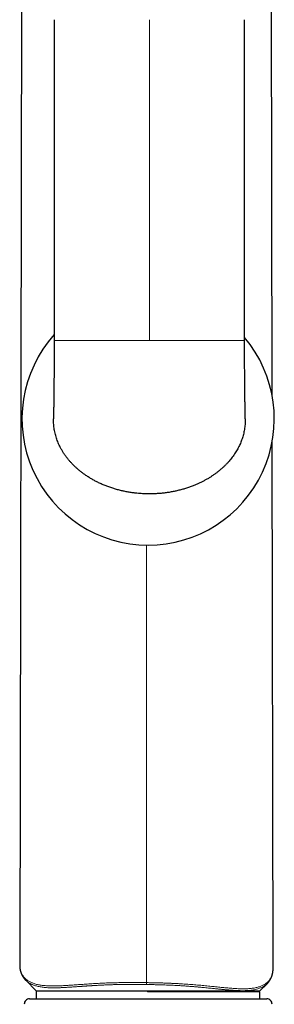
# Model space of a CAD drawing. Header units: millimetres. Extents: x 8 to 825, y 12 to 755.
# Tile 55 of 62: x 454 to 478, y 575 to 668. Entities that reach past the tile are written whole.
import ezdxf

# ---------------------------------------------------------------- set-up
doc = ezdxf.new("R2010")
doc.units = ezdxf.units.MM

msp = doc.modelspace()

# ---------------------------------------------------------------- linework, layer by layer
at = {"color": 7, "linetype": 'Continuous', "lineweight": 30}
for p, q in [((454.328, 711.718), (454.096, 578.846)), ((477.796, 632.272), (477.657, 711.718)), ((457.338, 667.546), (457.338, 637.446)), ((475.204, 637.446), (475.204, 667.546)), ((477.89, 578.543), (477.803, 627.949)), ((454.098, 578.846), (454.098, 578.838)), ((477.888, 578.534), (477.888, 578.543)), ((454.667, 577.409), (454.662, 577.413)), ((454.665, 577.408), (455.655, 576.418)), ((476.655, 576.418), (477.321, 577.084)), ((477.324, 577.09), (477.32, 577.085)), ((455.027, 575.671), (476.808, 575.671)), ((455.655, 576.418), (455.655, 575.671)), ((455.655, 576.418), (466.089, 576.418)), ((466.089, 576.418), (476.655, 576.418)), ((476.655, 576.318), (466.089, 576.318)), ((476.523, 576.318), (476.523, 576.418)), ((476.655, 575.671), (476.655, 576.318)), ((476.808, 575.671), (477.283, 575.671))]:
    msp.add_line(p, q, dxfattribs=at)
at = {"color": 252, "linetype": 'Continuous', "lineweight": 0}
for p, q in [((466.271, 667.546), (466.271, 637.446)), ((465.993, 577.184), (465.993, 618.243)), ((466.089, 576.318), (466.089, 576.418))]:
    msp.add_line(p, q, dxfattribs=at)
at = {"color": 7, "linetype": 'Continuous', "lineweight": 30}
for centre, radius, start, end in [((466.155, 630.087), 11.844, 138.10861, 270), ((466.155, 630.087), 11.844, 270, 40.18455), ((455.027, 575.171), 0.5, 90, 182.48126), ((477.283, 575.171), 0.5, 357.51874, 90)]:
    msp.add_arc(centre, radius, start, end, dxfattribs=at)
for points, knots in [([(457.338, 637.446), (457.338, 637.345), (457.338, 637.145), (457.337, 636.849), (457.336, 636.559), (457.335, 636.278), (457.333, 636.009), (457.332, 635.751), (457.33, 635.517), (457.329, 635.305), (457.328, 635.115), (457.326, 634.936), (457.325, 634.791), (457.324, 634.676), (457.323, 634.591), (457.323, 634.515), (457.322, 634.447), (457.322, 634.39), (457.321, 634.342), (457.321, 634.304), (457.321, 634.274), (457.32, 634.244), (457.32, 634.21), (457.32, 634.164), (457.319, 634.103), (457.318, 634.024), (457.318, 633.935), (457.317, 633.837), (457.316, 633.734), (457.314, 633.587), (457.312, 633.396), (457.31, 633.163), (457.307, 632.926), (457.305, 632.688), (457.302, 632.458), (457.3, 632.241), (457.297, 632.039), (457.295, 631.847), (457.293, 631.665), (457.291, 631.521), (457.289, 631.411), (457.288, 631.333), (457.287, 631.263), (457.287, 631.201), (457.286, 631.152), (457.285, 631.113), (457.285, 631.083), (457.285, 631.059), (457.285, 631.041), (457.284, 631.026), (457.284, 631.012), (457.284, 630.994), (457.284, 630.971), (457.283, 630.939), (457.283, 630.898), (457.282, 630.847), (457.281, 630.788), (457.28, 630.724), (457.279, 630.657), (457.278, 630.587), (457.278, 630.522), (457.277, 630.463), (457.276, 630.41), (457.275, 630.358), (457.275, 630.307), (457.274, 630.26), (457.273, 630.218), (457.273, 630.182), (457.272, 630.152), (457.272, 630.125), (457.272, 630.104), (457.271, 630.089), (457.271, 630.084), (457.271, 630.081)], [0, 0, 0, 0, 0.031566, 0.062653, 0.093004, 0.122407, 0.150685, 0.177696, 0.203324, 0.224543, 0.244587, 0.263419, 0.281012, 0.290728, 0.299903, 0.308102, 0.315278, 0.32143, 0.32656, 0.330461, 0.333467, 0.336473, 0.340036, 0.344156, 0.351315, 0.359702, 0.369313, 0.380113, 0.39139, 0.402826, 0.427843, 0.453529, 0.479844, 0.506753, 0.534189, 0.55887, 0.582984, 0.606551, 0.629597, 0.652153, 0.66326, 0.674227, 0.684301, 0.693159, 0.700805, 0.706254, 0.710866, 0.714641, 0.717579, 0.719682, 0.721743, 0.724659, 0.728434, 0.733068, 0.740294, 0.748953, 0.759056, 0.770624, 0.783458, 0.797382, 0.812438, 0.824965, 0.838239, 0.852297, 0.867183, 0.882949, 0.899653, 0.914769, 0.930673, 0.947419, 0.965067, 0.983684, 1, 1, 1, 1]), ([(475.27, 630.086), (475.27, 630.086), (475.27, 630.086), (475.27, 630.089), (475.27, 630.095), (475.27, 630.104), (475.27, 630.115), (475.269, 630.128), (475.269, 630.142), (475.269, 630.159), (475.269, 630.175), (475.268, 630.191), (475.268, 630.208), (475.268, 630.223), (475.268, 630.238), (475.267, 630.254), (475.267, 630.272), (475.267, 630.292), (475.266, 630.309), (475.266, 630.326), (475.266, 630.346), (475.265, 630.371), (475.265, 630.4), (475.264, 630.435), (475.264, 630.476), (475.263, 630.521), (475.262, 630.567), (475.262, 630.613), (475.261, 630.657), (475.261, 630.698), (475.26, 630.735), (475.26, 630.768), (475.259, 630.799), (475.259, 630.828), (475.258, 630.859), (475.258, 630.896), (475.257, 630.937), (475.257, 630.983), (475.256, 631.031), (475.255, 631.08), (475.255, 631.128), (475.254, 631.18), (475.253, 631.236), (475.252, 631.292), (475.252, 631.345), (475.251, 631.396), (475.25, 631.45), (475.25, 631.503), (475.249, 631.553), (475.248, 631.598), (475.248, 631.642), (475.247, 631.681), (475.247, 631.712), (475.247, 631.738), (475.246, 631.764), (475.246, 631.796), (475.245, 631.838), (475.245, 631.889), (475.244, 631.946), (475.243, 632.02), (475.242, 632.105), (475.241, 632.199), (475.24, 632.285), (475.239, 632.364), (475.238, 632.434), (475.237, 632.513), (475.236, 632.602), (475.235, 632.704), (475.234, 632.806), (475.233, 632.909), (475.232, 632.995), (475.231, 633.062), (475.231, 633.108), (475.23, 633.155), (475.23, 633.207), (475.229, 633.264), (475.229, 633.329), (475.228, 633.405), (475.227, 633.494), (475.226, 633.595), (475.225, 633.701), (475.224, 633.806), (475.223, 633.906), (475.222, 634.008), (475.221, 634.109), (475.22, 634.21), (475.22, 634.305), (475.218, 634.46), (475.216, 634.681), (475.215, 634.898), (475.214, 635.048), (475.213, 635.131), (475.212, 635.223), (475.212, 635.326), (475.211, 635.439), (475.21, 635.572), (475.209, 635.726), (475.208, 635.901), (475.207, 636.091), (475.206, 636.293), (475.206, 636.506), (475.205, 636.729), (475.204, 636.961), (475.204, 637.201), (475.204, 637.363), (475.204, 637.446)], [0, 0, 0, 0, 0.005912, 0.019761, 0.0326, 0.044482, 0.055453, 0.065553, 0.076386, 0.086109, 0.094765, 0.102389, 0.110204, 0.116625, 0.121955, 0.127053, 0.134725, 0.141993, 0.146943, 0.152049, 0.158173, 0.165337, 0.173473, 0.182529, 0.192492, 0.20308, 0.213235, 0.222863, 0.231631, 0.239365, 0.246072, 0.252187, 0.257281, 0.2622, 0.267118, 0.273177, 0.280585, 0.287353, 0.294948, 0.302587, 0.309739, 0.316404, 0.325421, 0.333361, 0.340231, 0.346973, 0.354188, 0.361879, 0.367655, 0.373677, 0.379551, 0.384441, 0.388316, 0.391227, 0.39408, 0.39807, 0.403201, 0.409481, 0.416734, 0.42387, 0.43586, 0.446872, 0.456893, 0.465911, 0.473913, 0.480992, 0.492674, 0.504098, 0.515258, 0.526422, 0.538097, 0.543522, 0.548332, 0.553329, 0.558812, 0.56503, 0.571986, 0.579684, 0.589609, 0.600556, 0.612126, 0.623265, 0.633912, 0.644061, 0.655378, 0.665989, 0.675892, 0.685117, 0.714755, 0.744872, 0.75283, 0.761307, 0.770867, 0.781501, 0.793199, 0.805948, 0.82261, 0.840721, 0.860233, 0.881082, 0.903188, 0.926029, 0.949873, 0.974585, 1, 1, 1, 1]), ([(466.155, 623.047), (466.067, 623.048), (465.892, 623.051), (465.629, 623.063), (465.366, 623.08), (465.068, 623.107), (464.736, 623.146), (464.37, 623.201), (464.005, 623.268), (463.644, 623.346), (463.281, 623.438), (462.919, 623.543), (462.557, 623.662), (462.199, 623.794), (461.847, 623.939), (461.512, 624.091), (461.196, 624.25), (460.897, 624.414), (460.604, 624.589), (460.336, 624.763), (460.09, 624.935), (459.867, 625.103), (459.65, 625.278), (459.439, 625.461), (459.236, 625.65), (459.041, 625.845), (458.854, 626.046), (458.676, 626.255), (458.504, 626.472), (458.339, 626.698), (458.184, 626.933), (458.038, 627.174), (457.911, 627.408), (457.802, 627.632), (457.708, 627.845), (457.622, 628.062), (457.544, 628.285), (457.475, 628.513), (457.415, 628.745), (457.365, 628.98), (457.326, 629.216), (457.297, 629.45), (457.279, 629.683), (457.27, 629.894), (457.272, 630.027), (457.272, 630.081)], [0, 0, 0, 0, 0.020916, 0.041833, 0.062793, 0.083753, 0.11316, 0.142592, 0.172031, 0.201462, 0.230868, 0.261173, 0.291509, 0.321854, 0.352186, 0.382486, 0.409642, 0.436817, 0.46399, 0.491144, 0.513415, 0.535706, 0.558002, 0.580289, 0.602557, 0.624473, 0.646405, 0.668335, 0.690249, 0.712747, 0.735266, 0.757783, 0.780278, 0.798866, 0.817469, 0.836071, 0.854657, 0.873768, 0.892896, 0.912024, 0.931133, 0.949738, 0.96836, 0.986981, 1, 1, 1, 1]), ([(475.269, 630.086), (475.27, 630.027), (475.272, 629.891), (475.263, 629.678), (475.245, 629.446), (475.216, 629.213), (475.177, 628.979), (475.128, 628.747), (475.07, 628.522), (475.005, 628.305), (474.934, 628.096), (474.854, 627.889), (474.766, 627.685), (474.67, 627.482), (474.566, 627.282), (474.455, 627.085), (474.333, 626.888), (474.2, 626.689), (474.056, 626.49), (473.905, 626.296), (473.746, 626.107), (473.579, 625.922), (473.405, 625.741), (473.225, 625.567), (473.03, 625.39), (472.819, 625.212), (472.591, 625.033), (472.357, 624.862), (472.118, 624.699), (471.87, 624.542), (471.616, 624.392), (471.354, 624.25), (471.087, 624.115), (470.816, 623.989), (470.52, 623.861), (470.197, 623.735), (469.848, 623.612), (469.495, 623.501), (469.135, 623.402), (468.77, 623.315), (468.4, 623.239), (468.027, 623.176), (467.654, 623.125), (467.28, 623.087), (466.906, 623.061), (466.531, 623.046), (466.28, 623.046), (466.155, 623.047)], [0, 0, 0, 0, 0.01386, 0.031806, 0.049735, 0.068232, 0.086748, 0.105264, 0.123762, 0.141038, 0.158327, 0.175616, 0.192893, 0.210577, 0.228273, 0.245969, 0.263654, 0.282914, 0.302188, 0.321462, 0.340724, 0.360376, 0.380039, 0.399703, 0.419356, 0.44204, 0.464744, 0.487456, 0.510164, 0.53285, 0.556187, 0.57954, 0.602901, 0.626257, 0.649595, 0.678482, 0.707388, 0.736296, 0.765185, 0.794644, 0.824119, 0.853596, 0.883055, 0.912229, 0.941404, 0.970702, 1, 1, 1, 1]), ([(454.096, 578.845), (454.097, 578.832), (454.097, 578.807), (454.097, 578.772), (454.099, 578.74), (454.1, 578.712), (454.101, 578.687), (454.103, 578.666), (454.104, 578.648), (454.106, 578.628), (454.108, 578.605), (454.111, 578.578), (454.114, 578.552), (454.117, 578.527), (454.121, 578.504), (454.124, 578.482), (454.128, 578.459), (454.132, 578.435), (454.137, 578.408), (454.143, 578.381), (454.149, 578.35), (454.157, 578.317), (454.165, 578.283), (454.174, 578.252), (454.182, 578.223), (454.19, 578.196), (454.199, 578.169), (454.207, 578.144), (454.217, 578.115), (454.228, 578.084), (454.241, 578.052), (454.254, 578.02), (454.267, 577.989), (454.28, 577.96), (454.292, 577.934), (454.303, 577.911), (454.313, 577.891), (454.323, 577.872), (454.333, 577.853), (454.346, 577.829), (454.363, 577.8), (454.383, 577.766), (454.404, 577.733), (454.424, 577.701), (454.445, 577.67), (454.466, 577.641), (454.487, 577.612), (454.51, 577.583), (454.532, 577.555), (454.553, 577.53), (454.575, 577.504), (454.6, 577.476), (454.63, 577.443), (454.653, 577.42), (454.665, 577.408)], [0, 0, 0, 0, 0.02267, 0.04342, 0.062255, 0.079181, 0.0942, 0.107315, 0.118567, 0.12922, 0.146039, 0.162955, 0.17989, 0.195602, 0.209932, 0.222894, 0.237078, 0.253007, 0.270672, 0.288779, 0.306342, 0.33002, 0.352259, 0.372437, 0.391216, 0.410885, 0.427099, 0.444192, 0.463289, 0.484556, 0.50799, 0.530136, 0.551908, 0.572833, 0.59156, 0.608006, 0.622055, 0.635684, 0.649431, 0.663298, 0.688348, 0.71373, 0.739005, 0.764543, 0.786318, 0.809346, 0.832613, 0.855423, 0.878547, 0.898537, 0.920279, 0.944341, 0.970911, 1, 1, 1, 1]), ([(477.321, 577.085), (477.333, 577.096), (477.355, 577.119), (477.384, 577.15), (477.408, 577.178), (477.429, 577.202), (477.448, 577.224), (477.465, 577.246), (477.482, 577.267), (477.497, 577.287), (477.516, 577.313), (477.538, 577.344), (477.562, 577.379), (477.584, 577.413), (477.603, 577.444), (477.621, 577.474), (477.636, 577.501), (477.651, 577.528), (477.664, 577.554), (477.676, 577.578), (477.688, 577.601), (477.699, 577.625), (477.711, 577.652), (477.723, 577.68), (477.735, 577.709), (477.748, 577.742), (477.762, 577.778), (477.776, 577.818), (477.788, 577.855), (477.799, 577.89), (477.809, 577.924), (477.818, 577.959), (477.827, 577.996), (477.837, 578.036), (477.845, 578.078), (477.853, 578.12), (477.861, 578.161), (477.866, 578.201), (477.871, 578.238), (477.876, 578.275), (477.879, 578.306), (477.881, 578.332), (477.883, 578.353), (477.885, 578.379), (477.886, 578.411), (477.888, 578.448), (477.889, 578.493), (477.89, 578.525), (477.89, 578.542)], [0, 0, 0, 0, 0.027754, 0.053212, 0.076384, 0.097406, 0.11648, 0.13332, 0.149296, 0.165333, 0.18143, 0.20978, 0.23645, 0.261631, 0.286873, 0.307074, 0.327045, 0.346469, 0.365195, 0.383677, 0.398032, 0.41481, 0.434011, 0.454454, 0.47416, 0.49309, 0.522016, 0.548764, 0.57346, 0.596752, 0.618724, 0.639962, 0.665256, 0.690399, 0.716298, 0.745208, 0.770293, 0.79468, 0.81779, 0.839943, 0.862656, 0.875474, 0.888736, 0.904403, 0.922948, 0.945466, 0.971149, 1, 1, 1, 1])]:
    msp.add_open_spline(points, degree=3, knots=knots, dxfattribs=at)
at = {"color": 252, "linetype": 'Continuous', "lineweight": 0}
for points, knots in [([(466.271, 637.446), (466.122, 637.446), (465.829, 637.446), (465.396, 637.446), (464.974, 637.446), (464.565, 637.446), (464.167, 637.446), (463.788, 637.446), (463.427, 637.446), (463.085, 637.446), (462.752, 637.446), (462.43, 637.446), (462.107, 637.446), (461.783, 637.446), (461.459, 637.446), (461.148, 637.446), (460.849, 637.446), (460.563, 637.446), (460.289, 637.446), (460.027, 637.446), (459.784, 637.446), (459.56, 637.446), (459.353, 637.446), (459.156, 637.446), (458.969, 637.446), (458.791, 637.446), (458.623, 637.446), (458.465, 637.446), (458.317, 637.446), (458.179, 637.446), (458.051, 637.446), (457.933, 637.446), (457.825, 637.446), (457.728, 637.446), (457.642, 637.446), (457.57, 637.446), (457.511, 637.446), (457.464, 637.446), (457.423, 637.446), (457.391, 637.446), (457.366, 637.446), (457.349, 637.446), (457.339, 637.446), (457.339, 637.446), (457.338, 637.446)], [0, 0, 0, 0, 0.044419, 0.087636, 0.129658, 0.170495, 0.210153, 0.24864, 0.283864, 0.318063, 0.351244, 0.383417, 0.414589, 0.448211, 0.480613, 0.511811, 0.541822, 0.570665, 0.598359, 0.624928, 0.650396, 0.672618, 0.693978, 0.714503, 0.734221, 0.753167, 0.771376, 0.788889, 0.805755, 0.822037, 0.837808, 0.853152, 0.868132, 0.88279, 0.897171, 0.911317, 0.922957, 0.934486, 0.94593, 0.95731, 0.968651, 0.979977, 0.99131, 1, 1, 1, 1]), ([(475.203, 637.446), (475.203, 637.446), (475.202, 637.446), (475.193, 637.446), (475.176, 637.446), (475.151, 637.446), (475.118, 637.446), (475.078, 637.446), (475.03, 637.446), (474.971, 637.446), (474.9, 637.446), (474.813, 637.446), (474.716, 637.446), (474.609, 637.446), (474.491, 637.446), (474.363, 637.446), (474.224, 637.446), (474.076, 637.446), (473.918, 637.446), (473.75, 637.446), (473.573, 637.446), (473.386, 637.446), (473.189, 637.446), (472.982, 637.446), (472.762, 637.446), (472.528, 637.446), (472.28, 637.446), (472.021, 637.446), (471.751, 637.446), (471.469, 637.446), (471.183, 637.446), (470.891, 637.446), (470.595, 637.446), (470.289, 637.446), (469.973, 637.446), (469.646, 637.446), (469.309, 637.446), (468.962, 637.446), (468.604, 637.446), (468.236, 637.446), (467.86, 637.446), (467.475, 637.446), (467.083, 637.446), (466.68, 637.446), (466.408, 637.446), (466.271, 637.446)], [0, 0, 0, 0, 0.0086918, 0.0200252, 0.0313507, 0.0426918, 0.0540722, 0.0655154, 0.0770451, 0.0886849, 0.1028308, 0.1172117, 0.1318701, 0.1468493, 0.1621935, 0.1779644, 0.1942463, 0.211113, 0.2286257, 0.2468347, 0.2657803, 0.2854987, 0.306023, 0.327383, 0.3496051, 0.373782, 0.3989514, 0.4251351, 0.4523528, 0.4806223, 0.50996, 0.5386128, 0.5682399, 0.5988516, 0.630458, 0.6630683, 0.6966912, 0.7313349, 0.7670071, 0.8037153, 0.8414666, 0.8795656, 0.9186836, 0.9588264, 1, 1, 1, 1]), ([(454.098, 578.838), (454.098, 578.801), (454.098, 578.71), (454.113, 578.57), (454.14, 578.416), (454.18, 578.268), (454.231, 578.126), (454.294, 577.992), (454.367, 577.867), (454.449, 577.75), (454.542, 577.64), (454.647, 577.536), (454.759, 577.442), (454.879, 577.357), (455.004, 577.281), (455.14, 577.212), (455.284, 577.149), (455.439, 577.093), (455.602, 577.043), (455.771, 577.002), (455.943, 576.967), (456.119, 576.939), (456.304, 576.916), (456.498, 576.898), (456.7, 576.885), (456.911, 576.877), (457.129, 576.873), (457.353, 576.874), (457.587, 576.878), (457.828, 576.886), (458.078, 576.897), (458.336, 576.91), (458.591, 576.925), (458.843, 576.941), (459.091, 576.958), (459.346, 576.976), (459.608, 576.994), (459.879, 577.013), (460.156, 577.032), (460.44, 577.051), (460.729, 577.07), (461.024, 577.088), (461.324, 577.105), (461.63, 577.121), (461.942, 577.136), (462.26, 577.149), (462.584, 577.161), (462.913, 577.171), (463.247, 577.179), (463.584, 577.186), (463.922, 577.19), (464.263, 577.193), (464.605, 577.194), (464.95, 577.194), (465.296, 577.192), (465.644, 577.188), (465.876, 577.185), (465.993, 577.184)], [0, 0, 0, 0, 0.015646, 0.039018, 0.062315, 0.085554, 0.108752, 0.131924, 0.153766, 0.175617, 0.197492, 0.21941, 0.241388, 0.261437, 0.28157, 0.301754, 0.321875, 0.341937, 0.361955, 0.381946, 0.400261, 0.418581, 0.436917, 0.455285, 0.473699, 0.492175, 0.510254, 0.528368, 0.546437, 0.564459, 0.582447, 0.600418, 0.618388, 0.634125, 0.649886, 0.665686, 0.681539, 0.697471, 0.713446, 0.729385, 0.745273, 0.761127, 0.776964, 0.7928, 0.808654, 0.824544, 0.840491, 0.856523, 0.872572, 0.888553, 0.904479, 0.920371, 0.936248, 0.952131, 0.968038, 0.983989, 1, 1, 1, 1]), ([(465.993, 577.184), (466.109, 577.182), (466.341, 577.178), (466.688, 577.171), (467.033, 577.163), (467.376, 577.154), (467.717, 577.143), (468.056, 577.131), (468.393, 577.116), (468.727, 577.1), (469.059, 577.082), (469.388, 577.062), (469.712, 577.041), (470.03, 577.018), (470.342, 576.994), (470.648, 576.969), (470.948, 576.943), (471.242, 576.916), (471.53, 576.889), (471.813, 576.861), (472.09, 576.834), (472.36, 576.806), (472.623, 576.78), (472.878, 576.754), (473.125, 576.729), (473.377, 576.705), (473.632, 576.682), (473.89, 576.66), (474.139, 576.641), (474.38, 576.626), (474.614, 576.614), (474.839, 576.606), (475.064, 576.603), (475.288, 576.605), (475.509, 576.613), (475.719, 576.627), (475.919, 576.648), (476.108, 576.676), (476.287, 576.711), (476.452, 576.752), (476.604, 576.798), (476.743, 576.849), (476.874, 576.906), (476.996, 576.969), (477.111, 577.038), (477.22, 577.114), (477.323, 577.199), (477.42, 577.292), (477.508, 577.391), (477.587, 577.496), (477.657, 577.607), (477.717, 577.723), (477.771, 577.849), (477.816, 577.984), (477.851, 578.128), (477.875, 578.278), (477.888, 578.413), (477.888, 578.5), (477.888, 578.534)], [0, 0, 0, 0, 0.0159687, 0.0318688, 0.0477181, 0.0635349, 0.0793379, 0.0951467, 0.1109809, 0.1268607, 0.1428182, 0.1588277, 0.1747989, 0.1907001, 0.2065521, 0.2223744, 0.238185, 0.254001, 0.2698389, 0.2857152, 0.3016458, 0.3175666, 0.3334119, 0.3491964, 0.364935, 0.3806411, 0.3985672, 0.4164851, 0.4344112, 0.4523615, 0.4703512, 0.4884005, 0.5064724, 0.5266425, 0.546743, 0.5667943, 0.586816, 0.606827, 0.6268455, 0.646895, 0.6653162, 0.6837692, 0.7022373, 0.7206564, 0.739024, 0.757353, 0.7773184, 0.7972666, 0.8172115, 0.837166, 0.8571427, 0.8771532, 0.8972119, 0.9193278, 0.9414572, 0.9635729, 0.9856924, 1, 1, 1, 1]), ([(465.99, 577.006), (465.899, 577.008), (465.718, 577.01), (465.451, 577.013), (465.193, 577.015), (464.944, 577.016), (464.697, 577.017), (464.432, 577.017), (464.149, 577.015), (463.852, 577.012), (463.56, 577.008), (463.308, 577.003), (463.093, 576.998), (462.913, 576.993), (462.733, 576.987), (462.551, 576.981), (462.37, 576.975), (462.188, 576.967), (462.014, 576.96), (461.838, 576.952), (461.659, 576.943), (461.466, 576.933), (461.244, 576.921), (461.076, 576.911), (460.962, 576.904), (460.925, 576.902), (460.888, 576.899), (460.852, 576.897), (460.815, 576.895), (460.766, 576.892), (460.704, 576.888), (460.627, 576.883), (460.542, 576.877), (460.45, 576.871), (460.352, 576.865), (460.245, 576.857), (460.134, 576.85), (460.024, 576.842), (459.923, 576.835), (459.834, 576.829), (459.758, 576.824), (459.687, 576.819), (459.609, 576.813), (459.488, 576.804), (459.334, 576.794), (459.16, 576.782), (459.034, 576.773), (458.951, 576.767), (458.907, 576.765), (458.863, 576.762), (458.821, 576.759), (458.78, 576.756), (458.74, 576.754), (458.7, 576.751), (458.621, 576.746), (458.503, 576.739), (458.349, 576.73), (458.203, 576.723), (458.062, 576.716), (457.928, 576.71), (457.795, 576.706), (457.666, 576.702), (457.539, 576.699), (457.418, 576.697), (457.302, 576.697), (457.189, 576.697), (457.08, 576.698), (456.927, 576.701), (456.736, 576.709), (456.513, 576.724), (456.303, 576.746), (456.106, 576.773), (455.921, 576.805), (455.746, 576.844), (455.592, 576.887), (455.455, 576.931), (455.336, 576.977), (455.223, 577.026), (455.115, 577.079), (455.014, 577.136), (454.918, 577.197), (454.811, 577.276), (454.726, 577.346), (454.677, 577.398), (454.667, 577.409)], [0, 0, 0, 0, 0.015976, 0.031488, 0.046533, 0.061111, 0.075221, 0.089916, 0.107705, 0.125336, 0.142809, 0.160122, 0.17099, 0.18198, 0.193093, 0.204327, 0.215682, 0.227158, 0.238753, 0.248861, 0.260917, 0.273548, 0.286754, 0.30506, 0.307531, 0.310019, 0.312524, 0.315045, 0.317584, 0.32014, 0.325026, 0.330433, 0.336363, 0.342813, 0.349783, 0.357271, 0.365718, 0.373822, 0.381378, 0.38798, 0.393631, 0.398331, 0.404006, 0.411535, 0.426017, 0.439736, 0.452695, 0.456368, 0.459976, 0.463518, 0.466995, 0.470406, 0.473751, 0.477032, 0.480247, 0.493845, 0.507117, 0.520065, 0.532689, 0.544992, 0.556977, 0.56994, 0.582038, 0.593978, 0.60576, 0.617388, 0.628863, 0.640186, 0.666484, 0.692431, 0.718051, 0.743365, 0.768394, 0.79316, 0.818478, 0.838532, 0.858576, 0.878621, 0.898678, 0.918758, 0.938872, 0.959032, 0.991273, 1, 1, 1, 1]), ([(465.99, 577.006), (465.99, 577.019), (465.991, 577.043), (465.991, 577.087), (465.992, 577.134), (465.993, 577.167), (465.993, 577.184)], [0, 0, 0, 0, 0.255116, 0.5, 0.744884, 1, 1, 1, 1]), ([(477.32, 577.085), (477.302, 577.067), (477.249, 577.013), (477.148, 576.931), (477.015, 576.839), (476.867, 576.756), (476.706, 576.681), (476.532, 576.616), (476.343, 576.561), (476.144, 576.516), (475.937, 576.481), (475.723, 576.456), (475.497, 576.438), (475.255, 576.428), (475.038, 576.426), (474.858, 576.428), (474.719, 576.431), (474.58, 576.436), (474.435, 576.443), (474.283, 576.451), (474.142, 576.46), (474.014, 576.469), (473.9, 576.478), (473.782, 576.487), (473.662, 576.497), (473.545, 576.507), (473.43, 576.517), (473.317, 576.528), (473.199, 576.539), (473.077, 576.551), (472.949, 576.564), (472.825, 576.576), (472.693, 576.589), (472.549, 576.604), (472.381, 576.621), (472.175, 576.642), (471.944, 576.665), (471.692, 576.691), (471.444, 576.715), (471.167, 576.741), (470.86, 576.77), (470.519, 576.799), (470.162, 576.828), (469.795, 576.855), (469.421, 576.881), (469.049, 576.904), (468.694, 576.923), (468.358, 576.939), (468.042, 576.953), (467.724, 576.965), (467.4, 576.976), (467.063, 576.985), (466.715, 576.993), (466.356, 577.001), (466.113, 577.004), (465.99, 577.006)], [0, 0, 0, 0, 0.014698, 0.042894, 0.072616, 0.102188, 0.131696, 0.161338, 0.19106, 0.220905, 0.249198, 0.27661, 0.304373, 0.332544, 0.361156, 0.376321, 0.390125, 0.404222, 0.418618, 0.433315, 0.448317, 0.458595, 0.469014, 0.479577, 0.490283, 0.500909, 0.510191, 0.519756, 0.529583, 0.539693, 0.550089, 0.560771, 0.569501, 0.581422, 0.594357, 0.608312, 0.627959, 0.645513, 0.663106, 0.680739, 0.703228, 0.7259, 0.749001, 0.772901, 0.796367, 0.819365, 0.841888, 0.861203, 0.879978, 0.898524, 0.917653, 0.937366, 0.957662, 0.97854, 1, 1, 1, 1])]:
    msp.add_open_spline(points, degree=3, knots=knots, dxfattribs=at)

doc.saveas('drawing.dxf')
